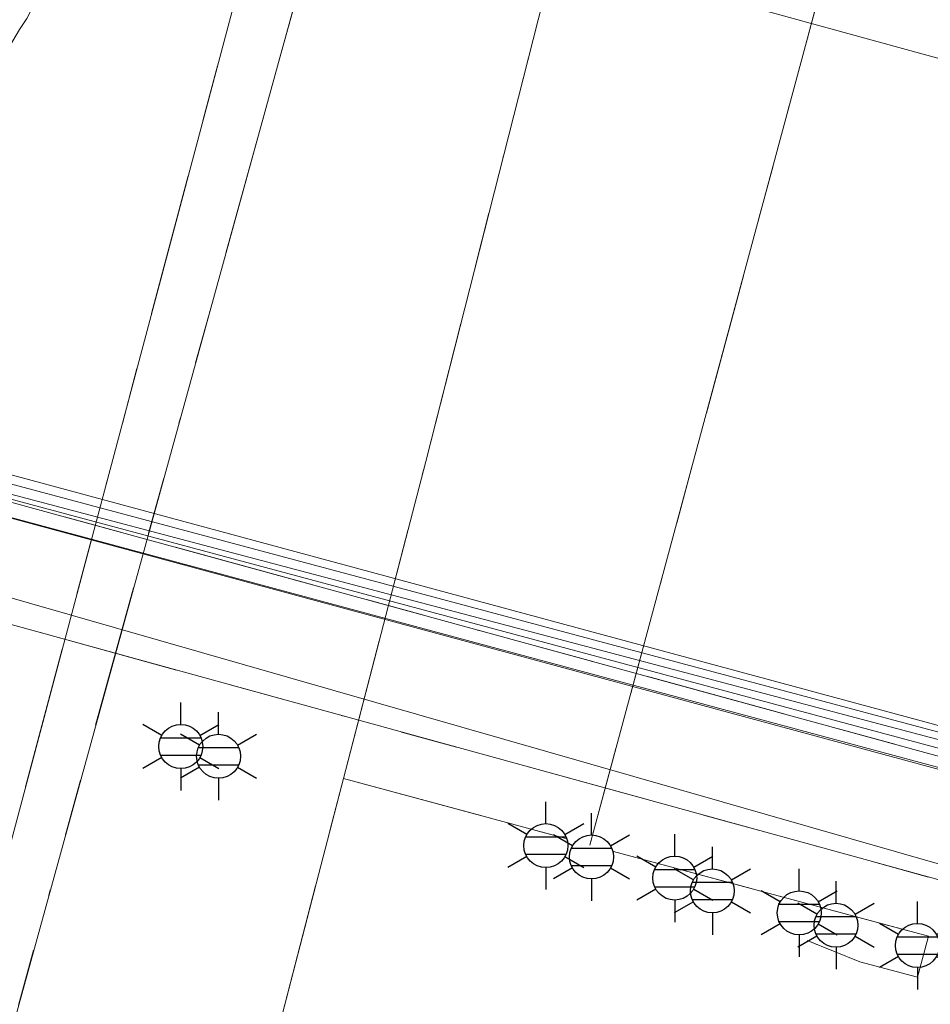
# Model space of a CAD drawing. Header units: metres. Extents: x 197355 to 199157, y 355772 to 356286.
# Tile 23 of 256: x 197434 to 197450, y 356013 to 356030. Entities that reach past the tile are written whole.
import ezdxf
from ezdxf.enums import TextEntityAlignment as Align
from ezdxf.lldxf.tags import DXFTag

# ---------------------------------------------------------------- set-up
doc = ezdxf.new("R2010")
doc.units = ezdxf.units.M
doc.linetypes.add('RI-OVERIG', pattern=[17, 5, -2, 2, -2, 0, -2, 2, -2])
for name, color, linetype, lineweight in [('B-WE-KL-DATA_KABELBUNDEL_KPNB.V.-G', 90, 'Continuous', 18), ('B-WE-KL-DATA_KABELBUNDEL_PRORAIL-G', 68, 'Continuous', 18), ('B-WE-KL-DATA_TELECOM_BTNEDERLANDN.V.-G', 74, 'KL-TELECOM-ALGEMEEN-N', 18), ('B-WE-KL-DATA_TELECOM_PRORAIL-G', 68, 'KL-TELECOM-ALGEMEEN-N', 18), ('B-WE-KL-ET_LS_ENEXISNETBEHEERB.V.-G', 190, 'KL-LS-N', 18), ('B-WE-KL-ET_LS_GEMEENTEROERMOND-G', 194, 'KL-LS-N', 18), ('B-WE-KL-ET_LS_HULPSTUK_ENEXISNETBEHEERB.V.-S', 190, 'Continuous', 25), ('B-WE-KL-ET_LS_KABELBUNDEL_ENEXISNETBEHEERB.V.-G', 190, 'KL-BUNDEL-N', 18), ('B-WE-KL-ET_LS_KABELBUNDEL_PRORAIL-G', 198, 'KL-BUNDEL-N', 18), ('B-WE-KL-ET_LS_PRORAIL-G', 198, 'KL-LS-N', 18), ('B-WE-KL-ET_MS_10 kV_ENEXISNETBEHEERB.V.-G', 130, 'KL-MS-N', 18), ('B-WE-KL-ET_MS_ENEXISNETBEHEERB.V.-G', 130, 'KL-MS-N', 18), ('B-WE-KL-ET_MS_PRORAIL-G', 138, 'KL-MS-N', 18), ('B-WE-KL-GAS_LD_HOOFDLEIDING_100 MBAR_PE_ENEXISNETBEHEERB.V.-G', 50, 'KL-GAS-LD-N', 18), ('B-WE-RI-OVERIG_PRORAIL-G', 10, 'RI-OVERIG', 18)]:
    doc.layers.add(name, color=color, linetype=linetype, lineweight=lineweight)
doc.styles.add('NLCS-ISO', font='NLCS-ISO.ttf')
doc.styles.get("Standard").update_dxf_attribs({"font": 'isocp.shx'})
doc.linetypes.add('KL-BUNDEL-N', pattern='A,28,-5,[103,NLCS.SHX,S=1.25,R=0,X=0,Y=0],-5,[103,NLCS.SHX,S=1.25,R=0,X=0,Y=0],-5,[103,NLCS.SHX,S=1.25,R=0,X=0,Y=0],-5,[103,NLCS.SHX,S=1.25,R=0,X=0,Y=0],-5', length=53)
tags = doc.linetypes.add('KL-GAS-LD-N', pattern='A,4,-1,[69,NLCS.SHX,S=0.5,R=0,X=0,Y=0],-1,4,-1,["L",Standard,S=1,R=0,X=0.25,Y=-0.5],-2', length=13).pattern_tags.tags
tags[18] = DXFTag(74, 10)
tags = doc.linetypes.add('KL-LS-N', pattern='A,4,-1,[103,NLCS.SHX,S=0.75,R=0,X=0,Y=0],-1,4,-1,["L",Standard,S=1,R=0,X=0,Y=-0.5],-2', length=13).pattern_tags.tags
tags[18] = DXFTag(74, 10)
tags = doc.linetypes.add('KL-MS-N', pattern='A,4,-1,[103,NLCS.SHX,S=0.75,R=0,X=0,Y=0],-1,4,-1,["M",Standard,S=1,R=0,X=0,Y=-0.5],-2', length=13).pattern_tags.tags
tags[18] = DXFTag(74, 10)
doc.linetypes.add('KL-TELECOM-ALGEMEEN-N', pattern='A,7,-1,[101,NLCS.SHX,S=0.5,R=0,X=0,Y=0],-1', length=9)

# ---------------------------------------------------------------- blocks, each defined once
blk = doc.blocks.new('B-SIE-WEG_LICHTMAST-SO')
at = {"ltscale": 0.1}
for p, q in [((0, 0.386), (0, 0.772)), ((-0.334, 0.193), (-0.668, 0.386)), ((0.334, 0.193), (0.668, 0.386)), ((-0.334, -0.193), (-0.668, -0.386)), ((0.334, -0.193), (0.668, -0.386)), ((0, -0.386), (0, -0.772))]:
    blk.add_line(p, q, dxfattribs=at)
at = {"flags": 128}
for points in [[(-0.354, 0.152), (0.354, 0.152)], [(-0.354, -0.152), (0.354, -0.152)]]:
    blk.add_lwpolyline(points, dxfattribs=at)
at = {"ltscale": 0.1}
blk.add_circle((0, 0), 0.386, dxfattribs=at)
at = {"style": 'NLCS-ISO'}
blk.add_attdef('TYPE', text='', height=0.549, dxfattribs=at).set_placement((0, 0.772), align=Align.BOTTOM_CENTER)

msp = doc.modelspace()

# ---------------------------------------------------------------- linework, layer by layer
at = {"layer": 'B-WE-KL-DATA_KABELBUNDEL_KPNB.V.-G', "ltscale": 0.5, "flags": 128}
msp.add_lwpolyline([(197479.62, 356009.872), (197475.947, 356010.865), (197378.76, 356037.139), (197377.504, 356037.479), (197368.956, 356039.634), (197367.742, 356039.288), (197362.121, 356040.914)], dxfattribs=at)
at = {"layer": 'B-WE-KL-DATA_KABELBUNDEL_PRORAIL-G', "ltscale": 0.5, "flags": 128}
for points in [[(197432.557, 356027.718), (197432.752, 356027.674), (197434.14, 356030.024), (197434.267, 356030.22), (197434.383, 356030.439), (197434.439, 356030.577), (197434.495, 356030.715), (197435.227, 356033.509), (197440.733, 356052.918)], [(197443.827, 356052.362), (197437.999, 356030.816), (197424.657, 355980.727)], [(197441.276, 356022.438), (197444.448, 356034.919), (197448.737, 356051.479)], [(197453.57, 356050.61), (197444.159, 356015.703)], [(197442.984, 356045.093), (197439.938, 356033.977), (197433.428, 356010.385)], [(197442.984, 356045.093), (197439.938, 356033.977), (197433.428, 356010.385)], [(197455.41, 356028.111), (197442.631, 356031.624), (197446.032, 356044.272), (197442.984, 356045.093)], [(197362.229, 356041.377), (197471.762, 356011.378)], [(197362.106, 356040.852), (197367.291, 356039.396), (197385.395, 356034.056), (197400.485, 356030.48), (197471.73, 356011.286)], [(197417.903, 356024.003), (197471.076, 356009.369)], [(197439.83, 356016.869), (197441.276, 356022.438)], [(197438.713, 356012.565), (197439.83, 356016.869)], [(197439.83, 356016.869), (197443.733, 356015.818)], [(197444.574, 356015.591), (197447.315, 356014.853)], [(197447.315, 356014.853), (197450.105, 356014.102), (197449.911, 356013.38), (197448.9, 356013.652), (197447.977, 356014.024)]]:
    msp.add_lwpolyline(points, dxfattribs=at)
at = {"layer": 'B-WE-KL-DATA_TELECOM_BTNEDERLANDN.V.-G', "ltscale": 0.5, "flags": 128}
for points in [[(197362.02, 356040.487), (197367.6, 356038.9), (197377.3, 356036.8), (197479.2, 356009.2), (197494.8, 356006), (197521.9, 356006), (197523.9, 356005.5), (197525.6, 356005.6), (197518.6, 355977), (197517.185, 355970.184)], [(197362.02, 356040.487), (197367.6, 356038.9), (197377.3, 356036.8), (197479.2, 356009.2), (197494.8, 356006), (197521.9, 356006), (197523.9, 356005.5), (197525.6, 356005.6), (197518.6, 355977), (197517.18, 355970.18), (197517.2, 355970.2)], [(197508.043, 355930.755), (197511.9, 355942.8), (197516.3, 355963.4), (197517.215, 355970.176), (197518.6, 355977), (197525.6, 356005.6), (197523.9, 356005.5), (197521.9, 356006), (197494.8, 356006), (197479.2, 356009.2), (197377.3, 356036.8), (197367.6, 356038.9), (197362.02, 356040.487)], [(197508.043, 355930.755), (197511.9, 355942.8), (197516.3, 355963.4), (197517.174, 355970.135), (197518.6, 355977), (197525.6, 356005.6), (197523.9, 356005.5), (197521.9, 356006), (197494.8, 356006), (197479.2, 356009.2), (197377.3, 356036.8), (197367.6, 356038.9), (197362.02, 356040.487)]]:
    msp.add_lwpolyline(points, dxfattribs=at)
at = {"layer": 'B-WE-KL-DATA_TELECOM_PRORAIL-G', "ltscale": 0.5, "flags": 128}
for points in [[(197442.984, 356045.093), (197439.938, 356033.977), (197433.428, 356010.385)], [(197442.984, 356045.093), (197439.938, 356033.977), (197433.428, 356010.385)], [(197455.41, 356028.111), (197442.631, 356031.624), (197446.032, 356044.272), (197442.984, 356045.093)], [(197362.106, 356040.852), (197367.291, 356039.396), (197385.395, 356034.056), (197400.485, 356030.48), (197471.73, 356011.286)], [(197362.106, 356040.852), (197367.291, 356039.396), (197385.395, 356034.056), (197400.485, 356030.48), (197471.73, 356011.286)]]:
    msp.add_lwpolyline(points, dxfattribs=at)
at = {"layer": 'B-WE-KL-ET_LS_ENEXISNETBEHEERB.V.-G', "ltscale": 0.5, "flags": 128}
msp.add_lwpolyline([(197372.906, 356038.383), (197480.205, 356009.684), (197485.913, 356008.167), (197487.859, 356007.704), (197489.615, 356007.334), (197491.566, 356006.891), (197496.993, 356005.564), (197500.279, 356004.75), (197502.243, 356004.394), (197514.127, 356003.006), (197515.121, 356002.919), (197516.12, 356002.89), (197521.866, 356002.89), (197523.294, 356003.794), (197524.662, 356006.68), (197527.372, 356014.212), (197527.458, 356014.368), (197527.509, 356014.539), (197527.52, 356014.622), (197527.522, 356014.706), (197527.31, 356015.243), (197526.801, 356015.513), (197526.78, 356015.516)], dxfattribs=at)
at = {"layer": 'B-WE-KL-ET_LS_GEMEENTEROERMOND-G', "ltscale": 0.5, "flags": 128}
msp.add_lwpolyline([(197367.766, 356039.385), (197491.323, 356006.698)], dxfattribs=at)
at = {"layer": 'B-WE-KL-ET_LS_KABELBUNDEL_ENEXISNETBEHEERB.V.-G', "ltscale": 0.5, "flags": 128}
msp.add_lwpolyline([(197524.662, 356006.68), (197523.294, 356003.794), (197521.866, 356002.89), (197516.12, 356002.89), (197515.121, 356002.919), (197514.127, 356003.006), (197502.243, 356004.394), (197500.279, 356004.75), (197496.993, 356005.564), (197491.566, 356006.891), (197489.615, 356007.334), (197487.859, 356007.704), (197485.913, 356008.167), (197480.205, 356009.684), (197372.906, 356038.383)], dxfattribs=at)
at = {"layer": 'B-WE-KL-ET_LS_KABELBUNDEL_PRORAIL-G', "ltscale": 0.5, "flags": 128}
for points in [[(197441.276, 356022.438), (197444.448, 356034.919), (197448.737, 356051.479)], [(197439.83, 356016.869), (197441.276, 356022.438)], [(197438.713, 356012.565), (197439.83, 356016.869)]]:
    msp.add_lwpolyline(points, dxfattribs=at)
at = {"layer": 'B-WE-KL-ET_LS_PRORAIL-G', "ltscale": 0.5, "flags": 128}
for points in [[(197441.276, 356022.438), (197444.448, 356034.919), (197448.737, 356051.479)], [(197441.276, 356022.438), (197444.448, 356034.919), (197448.737, 356051.479)], [(197441.276, 356022.438), (197444.448, 356034.919), (197448.737, 356051.479)], [(197439.83, 356016.869), (197441.276, 356022.438)], [(197439.83, 356016.869), (197441.276, 356022.438)], [(197439.83, 356016.869), (197441.276, 356022.438)], [(197438.713, 356012.565), (197439.83, 356016.869)], [(197438.713, 356012.565), (197439.83, 356016.869)], [(197438.713, 356012.565), (197439.83, 356016.869)]]:
    msp.add_lwpolyline(points, dxfattribs=at)
at = {"layer": 'B-WE-KL-ET_MS_10 kV_ENEXISNETBEHEERB.V.-G', "ltscale": 0.5, "flags": 128}
msp.add_lwpolyline([(197501.085, 356006.04), (197487.205, 356005.139), (197485.247, 356005.342), (197362.065, 356040.677)], dxfattribs=at)
at = {"layer": 'B-WE-KL-ET_MS_ENEXISNETBEHEERB.V.-G', "ltscale": 0.5, "flags": 128}
msp.add_lwpolyline([(197501.085, 356006.04), (197487.205, 356005.139), (197485.247, 356005.342), (197362.065, 356040.677)], dxfattribs=at)
at = {"layer": 'B-WE-KL-ET_MS_PRORAIL-G', "ltscale": 0.5, "flags": 128}
for points in [[(197441.276, 356022.438), (197444.448, 356034.919), (197448.737, 356051.479)], [(197441.276, 356022.438), (197444.448, 356034.919), (197448.737, 356051.479)], [(197439.83, 356016.869), (197441.276, 356022.438)], [(197439.83, 356016.869), (197441.276, 356022.438)], [(197438.713, 356012.565), (197439.83, 356016.869)], [(197438.713, 356012.565), (197439.83, 356016.869)]]:
    msp.add_lwpolyline(points, dxfattribs=at)
at = {"layer": 'B-WE-KL-GAS_LD_HOOFDLEIDING_100 MBAR_PE_ENEXISNETBEHEERB.V.-G', "ltscale": 0.5, "flags": 128}
msp.add_lwpolyline([(197373.797, 356037.943), (197489.817, 356006.791)], dxfattribs=at)
at = {"layer": 'B-WE-RI-OVERIG_PRORAIL-G', "ltscale": 0.5, "flags": 128}
for points in [[(197432.557, 356027.718), (197432.752, 356027.674), (197434.14, 356030.024), (197434.267, 356030.22), (197434.383, 356030.439), (197434.439, 356030.577), (197434.495, 356030.715), (197435.227, 356033.509), (197440.733, 356052.918)], [(197443.827, 356052.362), (197437.999, 356030.816), (197424.657, 355980.727)], [(197441.276, 356022.438), (197444.448, 356034.919), (197448.737, 356051.479)], [(197441.276, 356022.438), (197444.448, 356034.919), (197448.737, 356051.479)], [(197441.276, 356022.438), (197444.448, 356034.919), (197448.737, 356051.479)], [(197441.276, 356022.438), (197444.448, 356034.919), (197448.737, 356051.479)], [(197441.276, 356022.438), (197444.448, 356034.919), (197448.737, 356051.479)], [(197441.276, 356022.438), (197444.448, 356034.919), (197448.737, 356051.479)], [(197441.276, 356022.438), (197444.448, 356034.919), (197448.737, 356051.479)], [(197441.276, 356022.438), (197444.448, 356034.919), (197448.737, 356051.479)], [(197441.276, 356022.438), (197444.448, 356034.919), (197448.737, 356051.479)], [(197441.276, 356022.438), (197444.448, 356034.919), (197448.737, 356051.479)], [(197441.276, 356022.438), (197444.448, 356034.919), (197448.737, 356051.479)], [(197441.276, 356022.438), (197444.448, 356034.919), (197448.737, 356051.479)], [(197441.276, 356022.438), (197444.448, 356034.919), (197448.737, 356051.479)], [(197441.276, 356022.438), (197444.448, 356034.919), (197448.737, 356051.479)], [(197441.276, 356022.438), (197444.448, 356034.919), (197448.737, 356051.479)], [(197441.276, 356022.438), (197444.448, 356034.919), (197448.737, 356051.479)], [(197441.276, 356022.438), (197444.448, 356034.919), (197448.737, 356051.479)], [(197441.276, 356022.438), (197444.448, 356034.919), (197448.737, 356051.479)], [(197441.276, 356022.438), (197444.448, 356034.919), (197448.737, 356051.479)], [(197441.276, 356022.438), (197444.448, 356034.919), (197448.737, 356051.479)], [(197441.276, 356022.438), (197444.448, 356034.919), (197448.737, 356051.479)], [(197441.276, 356022.438), (197444.448, 356034.919), (197448.737, 356051.479)], [(197441.276, 356022.438), (197444.448, 356034.919), (197448.737, 356051.479)], [(197441.276, 356022.438), (197444.448, 356034.919), (197448.737, 356051.479)], [(197441.276, 356022.438), (197444.448, 356034.919), (197448.737, 356051.479)], [(197441.276, 356022.438), (197444.448, 356034.919), (197448.737, 356051.479)], [(197441.276, 356022.438), (197444.448, 356034.919), (197448.737, 356051.479)], [(197441.276, 356022.438), (197444.448, 356034.919), (197448.737, 356051.479)], [(197441.276, 356022.438), (197444.448, 356034.919), (197448.737, 356051.479)], [(197441.276, 356022.438), (197444.448, 356034.919), (197448.737, 356051.479)], [(197441.276, 356022.438), (197444.448, 356034.919), (197448.737, 356051.479)], [(197441.276, 356022.438), (197444.448, 356034.919), (197448.737, 356051.479)], [(197441.276, 356022.438), (197444.448, 356034.919), (197448.737, 356051.479)], [(197441.276, 356022.438), (197444.448, 356034.919), (197448.737, 356051.479)], [(197441.276, 356022.438), (197444.448, 356034.919), (197448.737, 356051.479)], [(197441.276, 356022.438), (197444.448, 356034.919), (197448.737, 356051.479)], [(197441.276, 356022.438), (197444.448, 356034.919), (197448.737, 356051.479)], [(197441.276, 356022.438), (197444.448, 356034.919), (197448.737, 356051.479)], [(197441.276, 356022.438), (197444.448, 356034.919), (197448.737, 356051.479)], [(197441.276, 356022.438), (197444.448, 356034.919), (197448.737, 356051.479)], [(197441.276, 356022.438), (197444.448, 356034.919), (197448.737, 356051.479)], [(197441.276, 356022.438), (197444.448, 356034.919), (197448.737, 356051.479)], [(197441.276, 356022.438), (197444.448, 356034.919), (197448.737, 356051.479)], [(197441.276, 356022.438), (197444.448, 356034.919), (197448.737, 356051.479)], [(197441.276, 356022.438), (197444.448, 356034.919), (197448.737, 356051.479)], [(197441.276, 356022.438), (197444.448, 356034.919), (197448.737, 356051.479)], [(197441.276, 356022.438), (197444.448, 356034.919), (197448.737, 356051.479)], [(197441.276, 356022.438), (197444.448, 356034.919), (197448.737, 356051.479)], [(197441.276, 356022.438), (197444.448, 356034.919), (197448.737, 356051.479)], [(197441.276, 356022.438), (197444.448, 356034.919), (197448.737, 356051.479)], [(197441.276, 356022.438), (197444.448, 356034.919), (197448.737, 356051.479)], [(197441.276, 356022.438), (197444.448, 356034.919), (197448.737, 356051.479)], [(197441.276, 356022.438), (197444.448, 356034.919), (197448.737, 356051.479)], [(197441.276, 356022.438), (197444.448, 356034.919), (197448.737, 356051.479)], [(197441.276, 356022.438), (197444.448, 356034.919), (197448.737, 356051.479)], [(197441.276, 356022.438), (197444.448, 356034.919), (197448.737, 356051.479)], [(197441.276, 356022.438), (197444.448, 356034.919), (197448.737, 356051.479)], [(197441.276, 356022.438), (197444.448, 356034.919), (197448.737, 356051.479)], [(197441.276, 356022.438), (197444.448, 356034.919), (197448.737, 356051.479)], [(197441.276, 356022.438), (197444.448, 356034.919), (197448.737, 356051.479)], [(197441.276, 356022.438), (197444.448, 356034.919), (197448.737, 356051.479)], [(197441.276, 356022.438), (197444.448, 356034.919), (197448.737, 356051.479)], [(197441.276, 356022.438), (197444.448, 356034.919), (197448.737, 356051.479)], [(197441.276, 356022.438), (197444.448, 356034.919), (197448.737, 356051.479)], [(197441.276, 356022.438), (197444.448, 356034.919), (197448.737, 356051.479)], [(197441.276, 356022.438), (197444.448, 356034.919), (197448.737, 356051.479)], [(197441.276, 356022.438), (197444.448, 356034.919), (197448.737, 356051.479)], [(197441.276, 356022.438), (197444.448, 356034.919), (197448.737, 356051.479)], [(197441.276, 356022.438), (197444.448, 356034.919), (197448.737, 356051.479)], [(197441.276, 356022.438), (197444.448, 356034.919), (197448.737, 356051.479)], [(197441.276, 356022.438), (197444.448, 356034.919), (197448.737, 356051.479)], [(197441.276, 356022.438), (197444.448, 356034.919), (197448.737, 356051.479)], [(197441.276, 356022.438), (197444.448, 356034.919), (197448.737, 356051.479)], [(197441.276, 356022.438), (197444.448, 356034.919), (197448.737, 356051.479)], [(197441.276, 356022.438), (197444.448, 356034.919), (197448.737, 356051.479)], [(197441.276, 356022.438), (197444.448, 356034.919), (197448.737, 356051.479)], [(197441.276, 356022.438), (197444.448, 356034.919), (197448.737, 356051.479)], [(197441.276, 356022.438), (197444.448, 356034.919), (197448.737, 356051.479)], [(197441.276, 356022.438), (197444.448, 356034.919), (197448.737, 356051.479)], [(197441.276, 356022.438), (197444.448, 356034.919), (197448.737, 356051.479)], [(197441.276, 356022.438), (197444.448, 356034.919), (197448.737, 356051.479)], [(197441.276, 356022.438), (197444.448, 356034.919), (197448.737, 356051.479)], [(197441.276, 356022.438), (197444.448, 356034.919), (197448.737, 356051.479)], [(197441.276, 356022.438), (197444.448, 356034.919), (197448.737, 356051.479)], [(197441.276, 356022.438), (197444.448, 356034.919), (197448.737, 356051.479)], [(197441.276, 356022.438), (197444.448, 356034.919), (197448.737, 356051.479)], [(197441.276, 356022.438), (197444.448, 356034.919), (197448.737, 356051.479)], [(197441.276, 356022.438), (197444.448, 356034.919), (197448.737, 356051.479)], [(197441.276, 356022.438), (197444.448, 356034.919), (197448.737, 356051.479)], [(197441.276, 356022.438), (197444.448, 356034.919), (197448.737, 356051.479)], [(197441.276, 356022.438), (197444.448, 356034.919), (197448.737, 356051.479)], [(197441.276, 356022.438), (197444.448, 356034.919), (197448.737, 356051.479)], [(197453.57, 356050.61), (197444.159, 356015.703)], [(197453.57, 356050.61), (197444.159, 356015.703)], [(197442.984, 356045.093), (197439.938, 356033.977), (197433.428, 356010.385)], [(197442.984, 356045.093), (197439.938, 356033.977), (197433.428, 356010.385)], [(197442.984, 356045.093), (197439.938, 356033.977), (197433.428, 356010.385)], [(197442.984, 356045.093), (197439.938, 356033.977), (197433.428, 356010.385)], [(197442.984, 356045.093), (197439.938, 356033.977), (197433.428, 356010.385)], [(197442.984, 356045.093), (197439.938, 356033.977), (197433.428, 356010.385)], [(197442.984, 356045.093), (197439.938, 356033.977), (197433.428, 356010.385)], [(197442.984, 356045.093), (197439.938, 356033.977), (197433.428, 356010.385)], [(197442.984, 356045.093), (197439.938, 356033.977), (197433.428, 356010.385)], [(197442.984, 356045.093), (197439.938, 356033.977), (197433.428, 356010.385)], [(197442.984, 356045.093), (197439.938, 356033.977), (197433.428, 356010.385)], [(197442.984, 356045.093), (197439.938, 356033.977), (197433.428, 356010.385)], [(197442.984, 356045.093), (197439.938, 356033.977), (197433.428, 356010.385)], [(197442.984, 356045.093), (197439.938, 356033.977), (197433.428, 356010.385)], [(197442.984, 356045.093), (197439.938, 356033.977), (197433.428, 356010.385)], [(197442.984, 356045.093), (197439.938, 356033.977), (197433.428, 356010.385)], [(197442.984, 356045.093), (197439.938, 356033.977), (197433.428, 356010.385)], [(197442.984, 356045.093), (197439.938, 356033.977), (197433.428, 356010.385)], [(197442.984, 356045.093), (197439.938, 356033.977), (197433.428, 356010.385)], [(197442.984, 356045.093), (197439.938, 356033.977), (197433.428, 356010.385)], [(197442.984, 356045.093), (197439.938, 356033.977), (197433.428, 356010.385)], [(197442.984, 356045.093), (197439.938, 356033.977), (197433.428, 356010.385)], [(197442.984, 356045.093), (197439.938, 356033.977), (197433.428, 356010.385)], [(197442.984, 356045.093), (197439.938, 356033.977), (197433.428, 356010.385)], [(197442.984, 356045.093), (197439.938, 356033.977), (197433.428, 356010.385)], [(197442.984, 356045.093), (197439.938, 356033.977), (197433.428, 356010.385)], [(197362.229, 356041.377), (197471.762, 356011.378)], [(197417.903, 356024.003), (197471.076, 356009.369)], [(197439.83, 356016.869), (197441.276, 356022.438)], [(197439.83, 356016.869), (197441.276, 356022.438)], [(197439.83, 356016.869), (197441.276, 356022.438)], [(197439.83, 356016.869), (197441.276, 356022.438)], [(197439.83, 356016.869), (197441.276, 356022.438)], [(197439.83, 356016.869), (197441.276, 356022.438)], [(197439.83, 356016.869), (197441.276, 356022.438)], [(197439.83, 356016.869), (197441.276, 356022.438)], [(197439.83, 356016.869), (197441.276, 356022.438)], [(197439.83, 356016.869), (197441.276, 356022.438)], [(197439.83, 356016.869), (197441.276, 356022.438)], [(197439.83, 356016.869), (197441.276, 356022.438)], [(197439.83, 356016.869), (197441.276, 356022.438)], [(197439.83, 356016.869), (197441.276, 356022.438)], [(197439.83, 356016.869), (197441.276, 356022.438)], [(197439.83, 356016.869), (197441.276, 356022.438)], [(197439.83, 356016.869), (197441.276, 356022.438)], [(197439.83, 356016.869), (197441.276, 356022.438)], [(197439.83, 356016.869), (197441.276, 356022.438)], [(197439.83, 356016.869), (197441.276, 356022.438)], [(197439.83, 356016.869), (197441.276, 356022.438)], [(197439.83, 356016.869), (197441.276, 356022.438)], [(197439.83, 356016.869), (197441.276, 356022.438)], [(197439.83, 356016.869), (197441.276, 356022.438)], [(197439.83, 356016.869), (197441.276, 356022.438)], [(197439.83, 356016.869), (197441.276, 356022.438)], [(197439.83, 356016.869), (197441.276, 356022.438)], [(197439.83, 356016.869), (197441.276, 356022.438)], [(197439.83, 356016.869), (197441.276, 356022.438)], [(197439.83, 356016.869), (197441.276, 356022.438)], [(197439.83, 356016.869), (197441.276, 356022.438)], [(197439.83, 356016.869), (197441.276, 356022.438)], [(197439.83, 356016.869), (197441.276, 356022.438)], [(197439.83, 356016.869), (197441.276, 356022.438)], [(197439.83, 356016.869), (197441.276, 356022.438)], [(197439.83, 356016.869), (197441.276, 356022.438)], [(197439.83, 356016.869), (197441.276, 356022.438)], [(197439.83, 356016.869), (197441.276, 356022.438)], [(197439.83, 356016.869), (197441.276, 356022.438)], [(197439.83, 356016.869), (197441.276, 356022.438)], [(197439.83, 356016.869), (197441.276, 356022.438)], [(197439.83, 356016.869), (197441.276, 356022.438)], [(197439.83, 356016.869), (197441.276, 356022.438)], [(197439.83, 356016.869), (197441.276, 356022.438)], [(197439.83, 356016.869), (197441.276, 356022.438)], [(197439.83, 356016.869), (197441.276, 356022.438)], [(197439.83, 356016.869), (197441.276, 356022.438)], [(197439.83, 356016.869), (197441.276, 356022.438)], [(197439.83, 356016.869), (197441.276, 356022.438)], [(197439.83, 356016.869), (197441.276, 356022.438)], [(197439.83, 356016.869), (197441.276, 356022.438)], [(197439.83, 356016.869), (197441.276, 356022.438)], [(197439.83, 356016.869), (197441.276, 356022.438)], [(197439.83, 356016.869), (197441.276, 356022.438)], [(197439.83, 356016.869), (197441.276, 356022.438)], [(197439.83, 356016.869), (197441.276, 356022.438)], [(197439.83, 356016.869), (197441.276, 356022.438)], [(197439.83, 356016.869), (197441.276, 356022.438)], [(197439.83, 356016.869), (197441.276, 356022.438)], [(197439.83, 356016.869), (197441.276, 356022.438)], [(197439.83, 356016.869), (197441.276, 356022.438)], [(197439.83, 356016.869), (197441.276, 356022.438)], [(197439.83, 356016.869), (197441.276, 356022.438)], [(197439.83, 356016.869), (197441.276, 356022.438)], [(197439.83, 356016.869), (197441.276, 356022.438)], [(197439.83, 356016.869), (197441.276, 356022.438)], [(197439.83, 356016.869), (197441.276, 356022.438)], [(197439.83, 356016.869), (197441.276, 356022.438)], [(197439.83, 356016.869), (197441.276, 356022.438)], [(197439.83, 356016.869), (197441.276, 356022.438)], [(197439.83, 356016.869), (197441.276, 356022.438)], [(197439.83, 356016.869), (197441.276, 356022.438)], [(197439.83, 356016.869), (197441.276, 356022.438)], [(197439.83, 356016.869), (197441.276, 356022.438)], [(197439.83, 356016.869), (197441.276, 356022.438)], [(197439.83, 356016.869), (197441.276, 356022.438)], [(197439.83, 356016.869), (197441.276, 356022.438)], [(197439.83, 356016.869), (197441.276, 356022.438)], [(197439.83, 356016.869), (197441.276, 356022.438)], [(197439.83, 356016.869), (197441.276, 356022.438)], [(197439.83, 356016.869), (197441.276, 356022.438)], [(197439.83, 356016.869), (197441.276, 356022.438)], [(197439.83, 356016.869), (197441.276, 356022.438)], [(197439.83, 356016.869), (197441.276, 356022.438)], [(197439.83, 356016.869), (197441.276, 356022.438)], [(197439.83, 356016.869), (197441.276, 356022.438)], [(197439.83, 356016.869), (197441.276, 356022.438)], [(197439.83, 356016.869), (197441.276, 356022.438)], [(197439.83, 356016.869), (197441.276, 356022.438)], [(197439.83, 356016.869), (197441.276, 356022.438)], [(197438.713, 356012.565), (197439.83, 356016.869)], [(197438.713, 356012.565), (197439.83, 356016.869)], [(197438.713, 356012.565), (197439.83, 356016.869)], [(197438.713, 356012.565), (197439.83, 356016.869)], [(197438.713, 356012.565), (197439.83, 356016.869)], [(197438.713, 356012.565), (197439.83, 356016.869)], [(197438.713, 356012.565), (197439.83, 356016.869)], [(197438.713, 356012.565), (197439.83, 356016.869)], [(197438.713, 356012.565), (197439.83, 356016.869)], [(197438.713, 356012.565), (197439.83, 356016.869)], [(197438.713, 356012.565), (197439.83, 356016.869)], [(197438.713, 356012.565), (197439.83, 356016.869)], [(197438.713, 356012.565), (197439.83, 356016.869)], [(197438.713, 356012.565), (197439.83, 356016.869)], [(197438.713, 356012.565), (197439.83, 356016.869)], [(197438.713, 356012.565), (197439.83, 356016.869)], [(197438.713, 356012.565), (197439.83, 356016.869)], [(197438.713, 356012.565), (197439.83, 356016.869)], [(197438.713, 356012.565), (197439.83, 356016.869)], [(197438.713, 356012.565), (197439.83, 356016.869)], [(197438.713, 356012.565), (197439.83, 356016.869)], [(197438.713, 356012.565), (197439.83, 356016.869)], [(197438.713, 356012.565), (197439.83, 356016.869)], [(197438.713, 356012.565), (197439.83, 356016.869)], [(197438.713, 356012.565), (197439.83, 356016.869)], [(197438.713, 356012.565), (197439.83, 356016.869)], [(197438.713, 356012.565), (197439.83, 356016.869)], [(197438.713, 356012.565), (197439.83, 356016.869)], [(197438.713, 356012.565), (197439.83, 356016.869)], [(197438.713, 356012.565), (197439.83, 356016.869)], [(197438.713, 356012.565), (197439.83, 356016.869)], [(197438.713, 356012.565), (197439.83, 356016.869)], [(197438.713, 356012.565), (197439.83, 356016.869)], [(197438.713, 356012.565), (197439.83, 356016.869)], [(197438.713, 356012.565), (197439.83, 356016.869)], [(197438.713, 356012.565), (197439.83, 356016.869)], [(197438.713, 356012.565), (197439.83, 356016.869)], [(197438.713, 356012.565), (197439.83, 356016.869)], [(197438.713, 356012.565), (197439.83, 356016.869)], [(197438.713, 356012.565), (197439.83, 356016.869)], [(197438.713, 356012.565), (197439.83, 356016.869)], [(197438.713, 356012.565), (197439.83, 356016.869)], [(197438.713, 356012.565), (197439.83, 356016.869)], [(197438.713, 356012.565), (197439.83, 356016.869)], [(197438.713, 356012.565), (197439.83, 356016.869)], [(197438.713, 356012.565), (197439.83, 356016.869)], [(197438.713, 356012.565), (197439.83, 356016.869)], [(197438.713, 356012.565), (197439.83, 356016.869)], [(197438.713, 356012.565), (197439.83, 356016.869)], [(197438.713, 356012.565), (197439.83, 356016.869)], [(197438.713, 356012.565), (197439.83, 356016.869)], [(197438.713, 356012.565), (197439.83, 356016.869)], [(197438.713, 356012.565), (197439.83, 356016.869)], [(197438.713, 356012.565), (197439.83, 356016.869)], [(197438.713, 356012.565), (197439.83, 356016.869)], [(197438.713, 356012.565), (197439.83, 356016.869)], [(197438.713, 356012.565), (197439.83, 356016.869)], [(197438.713, 356012.565), (197439.83, 356016.869)], [(197438.713, 356012.565), (197439.83, 356016.869)], [(197438.713, 356012.565), (197439.83, 356016.869)], [(197438.713, 356012.565), (197439.83, 356016.869)], [(197438.713, 356012.565), (197439.83, 356016.869)], [(197438.713, 356012.565), (197439.83, 356016.869)], [(197438.713, 356012.565), (197439.83, 356016.869)], [(197438.713, 356012.565), (197439.83, 356016.869)], [(197438.713, 356012.565), (197439.83, 356016.869)], [(197438.713, 356012.565), (197439.83, 356016.869)], [(197438.713, 356012.565), (197439.83, 356016.869)], [(197438.713, 356012.565), (197439.83, 356016.869)], [(197438.713, 356012.565), (197439.83, 356016.869)], [(197438.713, 356012.565), (197439.83, 356016.869)], [(197438.713, 356012.565), (197439.83, 356016.869)], [(197438.713, 356012.565), (197439.83, 356016.869)], [(197438.713, 356012.565), (197439.83, 356016.869)], [(197438.713, 356012.565), (197439.83, 356016.869)], [(197438.713, 356012.565), (197439.83, 356016.869)], [(197438.713, 356012.565), (197439.83, 356016.869)], [(197438.713, 356012.565), (197439.83, 356016.869)], [(197438.713, 356012.565), (197439.83, 356016.869)], [(197438.713, 356012.565), (197439.83, 356016.869)], [(197438.713, 356012.565), (197439.83, 356016.869)], [(197438.713, 356012.565), (197439.83, 356016.869)], [(197438.713, 356012.565), (197439.83, 356016.869)], [(197438.713, 356012.565), (197439.83, 356016.869)], [(197438.713, 356012.565), (197439.83, 356016.869)], [(197438.713, 356012.565), (197439.83, 356016.869)], [(197438.713, 356012.565), (197439.83, 356016.869)], [(197438.713, 356012.565), (197439.83, 356016.869)], [(197438.713, 356012.565), (197439.83, 356016.869)], [(197438.713, 356012.565), (197439.83, 356016.869)], [(197438.713, 356012.565), (197439.83, 356016.869)], [(197438.713, 356012.565), (197439.83, 356016.869)], [(197438.713, 356012.565), (197439.83, 356016.869)], [(197439.83, 356016.869), (197443.733, 356015.818)], [(197439.83, 356016.869), (197443.733, 356015.818)], [(197439.83, 356016.869), (197443.733, 356015.818)], [(197439.83, 356016.869), (197443.733, 356015.818)], [(197439.83, 356016.869), (197443.733, 356015.818)], [(197439.83, 356016.869), (197443.733, 356015.818)], [(197444.574, 356015.591), (197447.315, 356014.853)], [(197444.574, 356015.591), (197447.315, 356014.853)], [(197447.315, 356014.853), (197450.105, 356014.102), (197449.911, 356013.38), (197448.9, 356013.652), (197447.977, 356014.024)]]:
    msp.add_lwpolyline(points, dxfattribs=at)

# ---------------------------------------------------------------- block references
at = {"layer": 'B-WE-KL-ET_LS_HULPSTUK_ENEXISNETBEHEERB.V.-S'}
for p in [(197436.972, 356017.433), (197437.635, 356017.262), (197443.384, 356015.692), (197444.186, 356015.493), (197445.648, 356015.122), (197446.309, 356014.897), (197447.835, 356014.511), (197448.481, 356014.294), (197449.911, 356013.938)]:
    msp.add_blockref('B-SIE-WEG_LICHTMAST-SO', p, dxfattribs=at)

doc.saveas('drawing.dxf')
